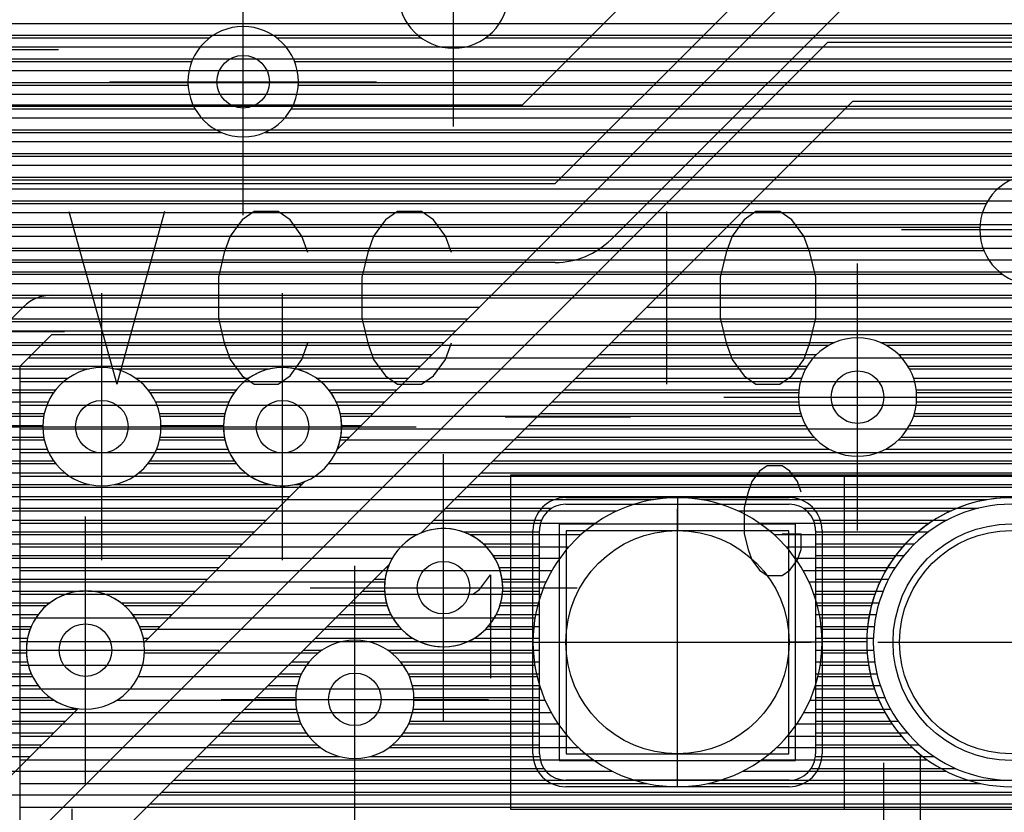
# Model space of a CAD drawing. Extents: x 25 to 291, y 23 to 136.
# Tile 64 of 147: x 67.5 to 74.99, y 60.92 to 66.95. Entities that reach past the tile are written whole.
import ezdxf

# ---------------------------------------------------------------- set-up
doc = ezdxf.new("R2010")
doc.units = 0
doc.layers.get('0').update_dxf_attribs({"linetype": 'CONTINUOUS'})
for name, color, linetype in [('copper_layer_2', 1, 'CONTINUOUS'), ('copper_layer_3', 3, 'CONTINUOUS'), ('copper_layer_bottom', 4, 'CONTINUOUS'), ('copper_layer_top', 5, 'CONTINUOUS'), ('drill_drawing', 6, 'CONTINUOUS'), ('silkscreen_top', 1, 'CONTINUOUS'), ('solder_mask_bottom', 1, 'CONTINUOUS'), ('solder_mask_top', 1, 'CONTINUOUS')]:
    doc.layers.add(name, color=color, linetype=linetype)

# ---------------------------------------------------------------- blocks, each defined once
blk = doc.blocks.new('D20')
blk.add_circle((0, 0), 0.2)
blk = doc.blocks.new('D112')
blk.add_circle((0, 0), 0.85)
blk = doc.blocks.new('D460')
blk.add_lwpolyline([(0.84836, 0.84836), (-0.84836, 0.84836), (-0.84836, -0.84836), (0.84836, -0.84836)], close=True)
blk = doc.blocks.new('D34')
blk.add_circle((0, 0), 0.9)
blk = doc.blocks.new('D649')
blk.add_lwpolyline([(0.89916, 0.89916), (-0.89916, 0.89916), (-0.89916, -0.89916), (0.89916, -0.89916)], close=True)

msp = doc.modelspace()

# ---------------------------------------------------------------- linework, layer by layer
at = {"layer": 'copper_layer_2', "color": 1}
for points in [[(45.800102, 66.919736), (86.050292, 66.919736)], [(45.800102, 66.82982), (86.050292, 66.82982)], [(45.800102, 66.739903), (86.050292, 66.739903)], [(45.800102, 66.649733), (86.050292, 66.649733)], [(45.800102, 66.559817), (86.050292, 66.559817)], [(45.800102, 66.469901), (86.050292, 66.469901)], [(45.800102, 66.379731), (86.050292, 66.379731)], [(45.800102, 66.289815), (86.050292, 66.289815)], [(45.800102, 66.199898), (86.050292, 66.199898)], [(45.800102, 66.109728), (86.050292, 66.109728)], [(45.800102, 66.019812), (86.050292, 66.019812)], [(45.800102, 65.929896), (86.050292, 65.929896)], [(45.800102, 65.839726), (86.050292, 65.839726)], [(45.800102, 65.749809), (86.050292, 65.749809)], [(45.800102, 65.659893), (86.050292, 65.659893)], [(45.800102, 65.569723), (86.050292, 65.569723)], [(45.800102, 65.479807), (86.050292, 65.479807)], [(45.800102, 65.389891), (86.050292, 65.389891)], [(64.714503, 65.299721), (86.050292, 65.299721)], [(64.914656, 65.209804), (86.050292, 65.209804)], [(64.975362, 65.119888), (86.050292, 65.119888)], [(64.99873, 65.029718), (86.050292, 65.029718)], [(65.000254, 64.939802), (86.050292, 64.939802)], [(65.000254, 64.849886), (67.727203, 64.849886)], [(67.741681, 64.85014), (82.525273, 64.85014)], [(65.000254, 64.759716), (67.527051, 64.759716)], [(67.288037, 64.520955), (67.529337, 64.762256)], [(82.525273, 34.891542), (82.525273, 64.550165), (67.741681, 64.550165), (67.500127, 64.308611), (67.500127, 34.675133), (82.308865, 34.675133), (82.525273, 34.891542)], [(67.566167, 64.374905), (82.525273, 64.374905)], [(67.500127, 64.194818), (82.525273, 64.194818)], [(67.500127, 64.014732), (82.525273, 64.014732)], [(67.500127, 63.8349), (82.525273, 63.8349)], [(67.500127, 63.654813), (82.525273, 63.654813)], [(67.500127, 63.474727), (82.525273, 63.474727)], [(67.500127, 63.294895), (72.322073, 63.294895)], [(72.688087, 63.294895), (74.862078, 63.294895)], [(67.500127, 63.114808), (71.87935, 63.114808)], [(73.13081, 63.114808), (74.419355, 63.114808)], [(67.500127, 62.934722), (71.677673, 62.934722)], [(73.332741, 62.934722), (74.217678, 62.934722)], [(67.500127, 62.75489), (71.549403, 62.75489)], [(73.460757, 62.75489), (74.089408, 62.75489)], [(67.500127, 62.574803), (71.467361, 62.574803)], [(73.543053, 62.574803), (74.007366, 62.574803)], [(67.500127, 62.394717), (71.420625, 62.394717)], [(73.589535, 62.394717), (73.96063, 62.394717)], [(67.500127, 62.214884), (71.405131, 62.214884)], [(73.605029, 62.214884), (73.945136, 62.214884)], [(67.500127, 62.034798), (71.419101, 62.034798)], [(73.591059, 62.034798), (73.959106, 62.034798)], [(67.500127, 61.854712), (71.464059, 61.854712)], [(73.546101, 61.854712), (74.004064, 61.854712)], [(67.500127, 61.674879), (71.544069, 61.674879)], [(73.466091, 61.674879), (74.084074, 61.674879)], [(67.500127, 61.494793), (71.669545, 61.494793)], [(73.340869, 61.494793), (74.20955, 61.494793)], [(67.500127, 61.314707), (71.866142, 61.314707)], [(73.144272, 61.314707), (74.406147, 61.314707)], [(67.500127, 61.134874), (72.273559, 61.134874)], [(72.736855, 61.134874), (74.813564, 61.134874)], [(67.500127, 60.954788), (80.979426, 60.954788)]]:
    msp.add_lwpolyline(points, dxfattribs=at)
for points in [[(67.741681, 64.85014), (67.741681, 64.85014), (67.741681, 64.85014, 0.198432), (67.529337, 64.762256), (67.529337, 64.762256)], [(73.605029, 62.210058), (73.605029, 62.210058), (73.605029, 62.210058, 1), (71.405385, 62.210058), (71.405385, 62.210058), (71.405385, 62.210058, 1), (73.605029, 62.210058), (73.605029, 62.210058)], [(73.605029, 62.210058), (73.605029, 62.210058), (73.605029, 62.210058, 1), (71.405385, 62.210058), (71.405385, 62.210058), (71.405385, 62.210058, 1), (73.605029, 62.210058), (73.605029, 62.210058)], [(76.145034, 62.210058), (76.145034, 62.210058), (76.145034, 62.210058, 1), (73.94539, 62.210058), (73.94539, 62.210058), (73.94539, 62.210058, 1), (76.145034, 62.210058), (76.145034, 62.210058)], [(76.145034, 62.210058), (76.145034, 62.210058), (76.145034, 62.210058, 1), (73.94539, 62.210058), (73.94539, 62.210058), (73.94539, 62.210058, 1), (76.145034, 62.210058), (76.145034, 62.210058)]]:
    msp.add_lwpolyline(points, format="xyb", dxfattribs=at)
at = {"layer": 'copper_layer_3', "color": 3}
for points in [[(71.220218, 67.150114), (71.220218, 67.150114), (71.220218, 67.150114, 1), (70.379985, 67.150114), (70.379985, 67.150114), (70.379985, 67.150114, 1), (71.220218, 67.150114), (71.220218, 67.150114)], [(71.220218, 67.150114), (71.220218, 67.150114), (71.220218, 67.150114, 1), (70.379985, 67.150114), (70.379985, 67.150114), (70.379985, 67.150114, 1), (71.220218, 67.150114), (71.220218, 67.150114)], [(69.620269, 66.475235), (69.620269, 66.475235), (69.620269, 66.475235, 1), (68.780036, 66.475235), (68.780036, 66.475235), (68.780036, 66.475235, 1), (69.620269, 66.475235), (69.620269, 66.475235)], [(69.620269, 66.475235), (69.620269, 66.475235), (69.620269, 66.475235, 1), (68.780036, 66.475235), (68.780036, 66.475235), (68.780036, 66.475235, 1), (69.620269, 66.475235), (69.620269, 66.475235)], [(75.645161, 65.350013), (75.645161, 65.350013), (75.645161, 65.350013, 1), (74.804928, 65.350013), (74.804928, 65.350013), (74.804928, 65.350013, 1), (75.645161, 65.350013), (75.645161, 65.350013)], [(75.645161, 65.350013), (75.645161, 65.350013), (75.645161, 65.350013, 1), (74.804928, 65.350013), (74.804928, 65.350013), (74.804928, 65.350013, 1), (75.645161, 65.350013), (75.645161, 65.350013)], [(74.325121, 64.075184), (74.325121, 64.075184), (74.325121, 64.075184, 1), (73.424943, 64.075184), (73.424943, 64.075184), (73.424943, 64.075184, 1), (74.325121, 64.075184), (74.325121, 64.075184)], [(74.325121, 64.075184), (74.325121, 64.075184), (74.325121, 64.075184, 1), (73.424943, 64.075184), (73.424943, 64.075184), (73.424943, 64.075184, 1), (74.325121, 64.075184), (74.325121, 64.075184)], [(68.575057, 63.85014), (68.575057, 63.85014), (68.575057, 63.85014, 1), (67.675387, 63.85014), (67.675387, 63.85014), (67.675387, 63.85014, 1), (68.575057, 63.85014), (68.575057, 63.85014)], [(68.575057, 63.85014), (68.575057, 63.85014), (68.575057, 63.85014, 1), (67.675387, 63.85014), (67.675387, 63.85014), (67.675387, 63.85014, 1), (68.575057, 63.85014), (68.575057, 63.85014)], [(69.950216, 63.85014), (69.950216, 63.85014), (69.950216, 63.85014, 1), (69.050038, 63.85014), (69.050038, 63.85014), (69.050038, 63.85014, 1), (69.950216, 63.85014), (69.950216, 63.85014)], [(69.950216, 63.85014), (69.950216, 63.85014), (69.950216, 63.85014, 1), (69.050038, 63.85014), (69.050038, 63.85014), (69.050038, 63.85014, 1), (69.950216, 63.85014), (69.950216, 63.85014)], [(73.605029, 62.210058), (73.605029, 62.210058), (73.605029, 62.210058, 1), (71.405385, 62.210058), (71.405385, 62.210058), (71.405385, 62.210058, 1), (73.605029, 62.210058), (73.605029, 62.210058)], [(73.605029, 62.210058), (73.605029, 62.210058), (73.605029, 62.210058, 1), (71.405385, 62.210058), (71.405385, 62.210058), (71.405385, 62.210058, 1), (73.605029, 62.210058), (73.605029, 62.210058)], [(76.145034, 62.210058), (76.145034, 62.210058), (76.145034, 62.210058, 1), (73.94539, 62.210058), (73.94539, 62.210058), (73.94539, 62.210058, 1), (76.145034, 62.210058), (76.145034, 62.210058)], [(76.145034, 62.210058), (76.145034, 62.210058), (76.145034, 62.210058, 1), (73.94539, 62.210058), (73.94539, 62.210058), (73.94539, 62.210058, 1), (76.145034, 62.210058), (76.145034, 62.210058)], [(71.17526, 62.625095), (71.17526, 62.625095), (71.17526, 62.625095, 1), (70.275083, 62.625095), (70.275083, 62.625095), (70.275083, 62.625095, 1), (71.17526, 62.625095), (71.17526, 62.625095)], [(71.17526, 62.625095), (71.17526, 62.625095), (71.17526, 62.625095, 1), (70.275083, 62.625095), (70.275083, 62.625095), (70.275083, 62.625095, 1), (71.17526, 62.625095), (71.17526, 62.625095)], [(68.450089, 62.150114), (68.450089, 62.150114), (68.450089, 62.150114, 1), (67.550419, 62.150114), (67.550419, 62.150114), (67.550419, 62.150114, 1), (68.450089, 62.150114), (68.450089, 62.150114)], [(68.450089, 62.150114), (68.450089, 62.150114), (68.450089, 62.150114, 1), (67.550419, 62.150114), (67.550419, 62.150114), (67.550419, 62.150114, 1), (68.450089, 62.150114), (68.450089, 62.150114)], [(70.500127, 61.77521), (70.500127, 61.77521), (70.500127, 61.77521, 1), (69.599949, 61.77521), (69.599949, 61.77521), (69.599949, 61.77521, 1), (70.500127, 61.77521), (70.500127, 61.77521)], [(70.500127, 61.77521), (70.500127, 61.77521), (70.500127, 61.77521, 1), (69.599949, 61.77521), (69.599949, 61.77521), (69.599949, 61.77521, 1), (70.500127, 61.77521), (70.500127, 61.77521)]]:
    msp.add_lwpolyline(points, format="xyb", dxfattribs=at)
for points in [[(67.1905, 66.809754), (68.946406, 66.809754)], [(69.453899, 66.809754), (70.553975, 66.809754)], [(71.046228, 66.809754), (82.816358, 66.809754)], [(67.190246, 66.629921), (68.809754, 66.629921)], [(69.590551, 66.629921), (80.691135, 66.629921)], [(67.1016, 66.449835), (68.780798, 66.449835)], [(69.619253, 66.449835), (80.611887, 66.449835)], [(62.19939, 66.269749), (68.83363, 66.269749)], [(69.566421, 66.269749), (80.618491, 66.269749)], [(62.083058, 66.089916), (69.03302, 66.089916)], [(69.367285, 66.089916), (79.991872, 66.089916)], [(61.24003, 65.90983), (77.266447, 65.90983)], [(61.166116, 65.729743), (75.045466, 65.729743)], [(58.613665, 65.549911), (74.855728, 65.549911)], [(52.864364, 65.369825), (74.80569, 65.369825)], [(57.021082, 65.189738), (74.836932, 65.189738)], [(61.173736, 65.009906), (74.978918, 65.009906)], [(67.159004, 64.82982), (85.875286, 64.82982)], [(67.238506, 64.649733), (85.875286, 64.649733)], [(67.231648, 64.469901), (73.658877, 64.469901)], [(74.09144, 64.469901), (75.684023, 64.469901)], [(67.13335, 64.289815), (68.02921, 64.289815)], [(68.22098, 64.289815), (69.404115, 64.289815)], [(69.596139, 64.289815), (73.479553, 64.289815)], [(74.270765, 64.289815), (75.504699, 64.289815)], [(66.842012, 64.109728), (67.757684, 64.109728)], [(68.492761, 64.109728), (69.132588, 64.109728)], [(69.867666, 64.109728), (73.426467, 64.109728)], [(74.323851, 64.109728), (75.451359, 64.109728)], [(67.004826, 63.929896), (67.682245, 63.929896)], [(68.567945, 63.929896), (69.05715, 63.929896)], [(69.943104, 63.929896), (73.449327, 63.929896)], [(74.300991, 63.929896), (75.474219, 63.929896)], [(67.045212, 63.749809), (67.686563, 63.749809)], [(68.563881, 63.749809), (69.061468, 63.749809)], [(69.938786, 63.749809), (73.564135, 63.749809)], [(74.185928, 63.749809), (75.589281, 63.749809)], [(67.004572, 63.569723), (67.773178, 63.569723)], [(68.477267, 63.569723), (69.148082, 63.569723)], [(69.852172, 63.569723), (78.169672, 63.569723)], [(66.840996, 63.389891), (78.780798, 63.389891)], [(72.505207, 63.310135), (72.505207, 63.060198)], [(66.183896, 63.209804), (72.046228, 63.209804)], [(72.964186, 63.209804), (74.586233, 63.209804)], [(66.281941, 63.029718), (70.528321, 63.029718)], [(70.922022, 63.029718), (71.771654, 63.029718)], [(73.23876, 63.029718), (74.311659, 63.029718)], [(66.288291, 62.849886), (70.335281, 62.849886)], [(71.115062, 62.849886), (71.610363, 62.849886)], [(73.400051, 62.849886), (74.150368, 62.849886)], [(66.208534, 62.669799), (70.277369, 62.669799)], [(71.172974, 62.669799), (71.505715, 62.669799)], [(73.504445, 62.669799), (74.04572, 62.669799)], [(66.629159, 62.489713), (67.704851, 62.489713)], [(68.295403, 62.489713), (70.295911, 62.489713)], [(71.154432, 62.489713), (71.441199, 62.489713)], [(73.568961, 62.489713), (73.981204, 62.489713)], [(66.730505, 62.309881), (67.579375, 62.309881)], [(68.420879, 62.309881), (70.404115, 62.309881)], [(71.046228, 62.309881), (71.409703, 62.309881)], [(73.600711, 62.309881), (73.949708, 62.309881)], [(71.405131, 62.210058), (71.655067, 62.210058)], [(73.605029, 62.210058), (73.355093, 62.210058)], [(66.739141, 62.129794), (67.550673, 62.129794)], [(68.449581, 62.129794), (69.773178, 62.129794)], [(70.327153, 62.129794), (71.408179, 62.129794)], [(73.602235, 62.129794), (73.948184, 62.129794)], [(66.662433, 61.949708), (67.597155, 61.949708)], [(68.403099, 61.949708), (69.635509, 61.949708)], [(70.464821, 61.949708), (71.436373, 61.949708)], [(73.573787, 61.949708), (73.976378, 61.949708)], [(64.580899, 61.769876), (67.759716, 61.769876)], [(68.240538, 61.769876), (69.600203, 61.769876)], [(70.500127, 61.769876), (71.497079, 61.769876)], [(73.513081, 61.769876), (74.037084, 61.769876)], [(64.475997, 61.589789), (69.640081, 61.589789)], [(70.460249, 61.589789), (71.596647, 61.589789)], [(73.413513, 61.589789), (74.136652, 61.589789)], [(65.553975, 61.409703), (69.787402, 61.409703)], [(70.312929, 61.409703), (71.750572, 61.409703)], [(73.259843, 61.409703), (74.290577, 61.409703)], [(72.505207, 61.110236), (72.505207, 61.360173)], [(66.639319, 61.22987), (72.006096, 61.22987)], [(73.004064, 61.22987), (74.546101, 61.22987)], [(66.751334, 61.049784), (80.984506, 61.049784)]]:
    msp.add_lwpolyline(points, dxfattribs=at)
at = {"layer": 'copper_layer_bottom', "color": 4}
for points in [[(66.050038, 59.175006), (66.125222, 59.225044), (66.350013, 59.475235), (73.650241, 66.77521), (76.625095, 66.77521), (78.725171, 68.875032), (81.625095, 68.875032), (81.625095, 68.900178)], [(69.915418, 63.676911), (73.331979, 67.093218)], [(46.965202, 66.919736), (73.158496, 66.919736)], [(46.965202, 66.82982), (73.068326, 66.82982)], [(46.965202, 66.739903), (72.97841, 66.739903)], [(46.965202, 66.649733), (72.888494, 66.649733)], [(46.965202, 66.559817), (72.798324, 66.559817)], [(46.965202, 66.469901), (72.708407, 66.469901)], [(46.965202, 66.379731), (72.618491, 66.379731)], [(76.625095, 66.325121), (73.836424, 66.325121), (70.551943, 63.040386)], [(46.965202, 66.289815), (72.528321, 66.289815)], [(73.801118, 66.289815), (82.410211, 66.289815)], [(46.965202, 66.199898), (72.438405, 66.199898)], [(73.711201, 66.199898), (82.410211, 66.199898)], [(46.965202, 66.109728), (72.348489, 66.109728)], [(73.621285, 66.109728), (82.410211, 66.109728)], [(46.965202, 66.019812), (72.258319, 66.019812)], [(73.531115, 66.019812), (82.410211, 66.019812)], [(46.965202, 65.929896), (72.168402, 65.929896)], [(73.441199, 65.929896), (82.410211, 65.929896)], [(46.965202, 65.839726), (72.078486, 65.839726)], [(73.351283, 65.839726), (82.410211, 65.839726)], [(46.965202, 65.749809), (71.988316, 65.749809)], [(73.261113, 65.749809), (82.410211, 65.749809)], [(46.965202, 65.659893), (71.8984, 65.659893)], [(73.171196, 65.659893), (82.410211, 65.659893)], [(46.965202, 65.569723), (71.808484, 65.569723)], [(73.08128, 65.569723), (82.410211, 65.569723)], [(46.965202, 65.479807), (71.718313, 65.479807)], [(72.99111, 65.479807), (82.410211, 65.479807)], [(46.965202, 65.389891), (71.628397, 65.389891)], [(72.901194, 65.389891), (82.410211, 65.389891)], [(46.965202, 65.299721), (71.538481, 65.299721)], [(72.811278, 65.299721), (82.410211, 65.299721)], [(46.965202, 65.209804), (71.448311, 65.209804)], [(72.721107, 65.209804), (82.410211, 65.209804)], [(61.041402, 65.119888), (71.358395, 65.119888)], [(72.631191, 65.119888), (82.410211, 65.119888)], [(61.15621, 65.029718), (71.268479, 65.029718)], [(72.541275, 65.029718), (82.410211, 65.029718)], [(61.220726, 64.939802), (71.178308, 64.939802)], [(72.451105, 64.939802), (82.410211, 64.939802)], [(61.257557, 64.849886), (71.088392, 64.849886)], [(72.361189, 64.849886), (82.410211, 64.849886)], [(61.273813, 64.759716), (70.998476, 64.759716)], [(72.271273, 64.759716), (82.410211, 64.759716)], [(61.271781, 64.669799), (70.908306, 64.669799)], [(72.181102, 64.669799), (82.410211, 64.669799)], [(61.250953, 64.579883), (70.81839, 64.579883)], [(72.091186, 64.579883), (82.410211, 64.579883)], [(61.208788, 64.489713), (70.728473, 64.489713)], [(72.00127, 64.489713), (73.700279, 64.489713)], [(74.050038, 64.489713), (75.725425, 64.489713)], [(61.136144, 64.399797), (70.638303, 64.399797)], [(71.9111, 64.399797), (73.563627, 64.399797)], [(74.18669, 64.399797), (75.588519, 64.399797)], [(60.998222, 64.309881), (70.548387, 64.309881)], [(71.821184, 64.309881), (73.491237, 64.309881)], [(74.259081, 64.309881), (75.516129, 64.309881)], [(52.651257, 64.21971), (67.868428, 64.21971)], [(68.381763, 64.21971), (69.243586, 64.21971)], [(69.756668, 64.21971), (70.458471, 64.21971)], [(71.731267, 64.21971), (73.449073, 64.21971)], [(74.301245, 64.21971), (75.473965, 64.21971)], [(63.86665, 64.129794), (67.77267, 64.129794)], [(68.477775, 64.129794), (69.147574, 64.129794)], [(69.85268, 64.129794), (70.368301, 64.129794)], [(71.641097, 64.129794), (73.428499, 64.129794)], [(74.321819, 64.129794), (75.453391, 64.129794)], [(63.96952, 64.039878), (67.717043, 64.039878)], [(68.533147, 64.039878), (69.091948, 64.039878)], [(69.908306, 64.039878), (70.278385, 64.039878)], [(71.551181, 64.039878), (73.426467, 64.039878)], [(74.323851, 64.039878), (75.451613, 64.039878)], [(64.028448, 63.949708), (67.686309, 63.949708)], [(68.563881, 63.949708), (69.061214, 63.949708)], [(69.93904, 63.949708), (70.188468, 63.949708)], [(71.461265, 63.949708), (73.442977, 63.949708)], [(74.307341, 63.949708), (75.467869, 63.949708)], [(64.061468, 63.859792), (67.675133, 63.859792)], [(68.575057, 63.859792), (69.050292, 63.859792)], [(69.949962, 63.859792), (70.098298, 63.859792)], [(71.371095, 63.859792), (73.480061, 63.859792)], [(74.270257, 63.859792), (75.504953, 63.859792)], [(64.074676, 63.769876), (67.682245, 63.769876)], [(68.567945, 63.769876), (69.057404, 63.769876)], [(69.94285, 63.769876), (70.008382, 63.769876)], [(71.281179, 63.769876), (73.544577, 63.769876)], [(74.20574, 63.769876), (75.569469, 63.769876)], [(64.069596, 63.679705), (67.708661, 63.679705)], [(68.541783, 63.679705), (69.083566, 63.679705)], [(69.916688, 63.679705), (69.918466, 63.679705)], [(71.191262, 63.679705), (73.660147, 63.679705)], [(74.09017, 63.679705), (75.685293, 63.679705)], [(64.04572, 63.589789), (67.758192, 63.589789)], [(68.492253, 63.589789), (69.133096, 63.589789)], [(71.101092, 63.589789), (78.152146, 63.589789)], [(63.998984, 63.499873), (67.842774, 63.499873)], [(68.407671, 63.499873), (69.217678, 63.499873)], [(71.011176, 63.499873), (78.251969, 63.499873)], [(63.919482, 63.409703), (68.032258, 63.409703)], [(68.217932, 63.409703), (69.407417, 63.409703)], [(68.446533, 62.207772), (69.673355, 63.434849)], [(69.592837, 63.409703), (69.648463, 63.409703)], [(70.92126, 63.409703), (78.798578, 63.409703)], [(63.756668, 63.319787), (69.558293, 63.319787)], [(70.83109, 63.319787), (78.732283, 63.319787)], [(71.655067, 63.260097), (73.355093, 63.260097)], [(52.805944, 63.22987), (69.468377, 63.22987)], [(70.741173, 63.22987), (71.549149, 63.22987)], [(73.461011, 63.22987), (74.794514, 63.22987)], [(52.82347, 63.1397), (69.378461, 63.1397)], [(70.651257, 63.1397), (71.471679, 63.1397)], [(73.538481, 63.1397), (74.557023, 63.1397)], [(52.8222, 63.049784), (69.288291, 63.049784)], [(70.561087, 63.049784), (70.576327, 63.049784)], [(70.874016, 63.049784), (71.455169, 63.049784)], [(71.455169, 61.360173), (71.455169, 63.060198)], [(73.555245, 63.060198), (73.555245, 61.360173)], [(73.555245, 63.049784), (74.414783, 63.049784)], [(52.802642, 62.959868), (69.198374, 62.959868)], [(71.025908, 62.959868), (71.455169, 62.959868)], [(73.555245, 62.959868), (74.309881, 62.959868)], [(52.761748, 62.869698), (69.108458, 62.869698)], [(71.10287, 62.869698), (71.455169, 62.869698)], [(73.555245, 62.869698), (74.228346, 62.869698)], [(70.309881, 62.798324), (67.886208, 60.374905)], [(52.691135, 62.779782), (69.018288, 62.779782)], [(70.291085, 62.779782), (70.302515, 62.779782)], [(71.147828, 62.779782), (71.455169, 62.779782)], [(73.555245, 62.779782), (74.163068, 62.779782)], [(52.559817, 62.689865), (68.928372, 62.689865)], [(70.201168, 62.689865), (70.279909, 62.689865)], [(71.170434, 62.689865), (71.455169, 62.689865)], [(73.555245, 62.689865), (74.110998, 62.689865)], [(51.274575, 62.599695), (67.982728, 62.599695)], [(68.017526, 62.599695), (68.838456, 62.599695)], [(70.111252, 62.599695), (70.275845, 62.599695)], [(71.174498, 62.599695), (71.455169, 62.599695)], [(73.555245, 62.599695), (74.070104, 62.599695)], [(51.296165, 62.509779), (67.729743, 62.509779)], [(68.270511, 62.509779), (68.748285, 62.509779)], [(70.021336, 62.509779), (70.290069, 62.509779)], [(71.16002, 62.509779), (71.455169, 62.509779)], [(73.555245, 62.509779), (74.038862, 62.509779)], [(51.298959, 62.419863), (67.639827, 62.419863)], [(68.360427, 62.419863), (68.658369, 62.419863)], [(69.931166, 62.419863), (70.324613, 62.419863)], [(71.125476, 62.419863), (71.455169, 62.419863)], [(73.555245, 62.419863), (74.016256, 62.419863)], [(64.283973, 62.329693), (67.587503, 62.329693)], [(68.412751, 62.329693), (68.568453, 62.329693)], [(69.84125, 62.329693), (70.385573, 62.329693)], [(71.06477, 62.329693), (71.455169, 62.329693)], [(73.555245, 62.329693), (74.002032, 62.329693)], [(64.445263, 62.239776), (67.559055, 62.239776)], [(68.441199, 62.239776), (68.478283, 62.239776)], [(69.751334, 62.239776), (70.492761, 62.239776)], [(70.957582, 62.239776), (71.455169, 62.239776)], [(73.555245, 62.239776), (73.995682, 62.239776)], [(64.524511, 62.14986), (67.550165, 62.14986)], [(69.661163, 62.14986), (69.800864, 62.14986)], [(70.299467, 62.14986), (71.455169, 62.14986)], [(73.555245, 62.14986), (73.996952, 62.14986)], [(64.570739, 62.05969), (67.559309, 62.05969)], [(69.571247, 62.05969), (69.701549, 62.05969)], [(70.398781, 62.05969), (71.455169, 62.05969)], [(73.555245, 62.05969), (74.005842, 62.05969)], [(64.594615, 61.969774), (67.587757, 61.969774)], [(69.481331, 61.969774), (69.644399, 61.969774)], [(70.455931, 61.969774), (71.455169, 61.969774)], [(73.555245, 61.969774), (74.023114, 61.969774)], [(64.599695, 61.879858), (67.640335, 61.879858)], [(69.391161, 61.879858), (69.612395, 61.879858)], [(70.487681, 61.879858), (71.455169, 61.879858)], [(73.555245, 61.879858), (74.048514, 61.879858)], [(64.586487, 61.789688), (67.730505, 61.789688)], [(69.301245, 61.789688), (69.600457, 61.789688)], [(70.499873, 61.789688), (71.455169, 61.789688)], [(73.555245, 61.789688), (74.083058, 61.789688)], [(64.552959, 61.699771), (67.938278, 61.699771)], [(66.032004, 59.793244), (67.942342, 61.703835)], [(69.211328, 61.699771), (69.606553, 61.699771)], [(70.493777, 61.699771), (71.455169, 61.699771)], [(73.555245, 61.699771), (74.127508, 61.699771)], [(64.494031, 61.609855), (67.848362, 61.609855)], [(69.121158, 61.609855), (69.631699, 61.609855)], [(70.468631, 61.609855), (71.455169, 61.609855)], [(73.555245, 61.609855), (74.183642, 61.609855)], [(64.390653, 61.519685), (67.758446, 61.519685)], [(69.031242, 61.519685), (69.679705, 61.519685)], [(70.420625, 61.519685), (71.455169, 61.519685)], [(73.555245, 61.519685), (74.254001, 61.519685)], [(62.889764, 61.429769), (67.668275, 61.429769)], [(68.941326, 61.429769), (69.761494, 61.429769)], [(70.338583, 61.429769), (71.455169, 61.429769)], [(73.555245, 61.429769), (74.342647, 61.429769)], [(61.814072, 61.339853), (67.578359, 61.339853)], [(68.851156, 61.339853), (69.936246, 61.339853)], [(70.164084, 61.339853), (71.456185, 61.339853)], [(73.554229, 61.339853), (74.457709, 61.339853)], [(68.76124, 61.249682), (71.488443, 61.249682)], [(73.521971, 61.249682), (74.620523, 61.249682)], [(68.671323, 61.159766), (81.87427, 61.159766)], [(73.355093, 61.16002), (71.655067, 61.16002)], [(68.581153, 61.06985), (81.797562, 61.06985)], [(68.491237, 60.97968), (81.752604, 60.97968)]]:
    msp.add_lwpolyline(points, dxfattribs=at)
for points in [[(74.325121, 64.075184), (74.325121, 64.075184), (74.325121, 64.075184, 1), (73.424943, 64.075184), (73.424943, 64.075184), (73.424943, 64.075184, 1), (74.325121, 64.075184), (74.325121, 64.075184)], [(74.325121, 64.075184), (74.325121, 64.075184), (74.325121, 64.075184, 1), (73.424943, 64.075184), (73.424943, 64.075184), (73.424943, 64.075184, 1), (74.325121, 64.075184), (74.325121, 64.075184)], [(68.575057, 63.85014), (68.575057, 63.85014), (68.575057, 63.85014, 1), (67.675387, 63.85014), (67.675387, 63.85014), (67.675387, 63.85014, 1), (68.575057, 63.85014), (68.575057, 63.85014)], [(68.575057, 63.85014), (68.575057, 63.85014), (68.575057, 63.85014, 1), (67.675387, 63.85014), (67.675387, 63.85014), (67.675387, 63.85014, 1), (68.575057, 63.85014), (68.575057, 63.85014)], [(69.915418, 63.676911), (69.915418, 63.676911), (69.915418, 63.676911, 5.060162), (69.673355, 63.434849), (69.673355, 63.434849)], [(71.655067, 63.260097), (71.655067, 63.260097), (71.655067, 63.260097, 0.414214), (71.455169, 63.060198), (71.455169, 63.060198)], [(73.555245, 63.060198), (73.555245, 63.060198), (73.555245, 63.060198, 0.415111), (73.355093, 63.260097), (73.355093, 63.260097)], [(76.09525, 62.210058), (76.09525, 62.210058), (76.09525, 62.210058, 1), (73.995174, 62.210058), (73.995174, 62.210058), (73.995174, 62.210058, 1), (76.09525, 62.210058), (76.09525, 62.210058)], [(76.09525, 62.210058), (76.09525, 62.210058), (76.09525, 62.210058, 1), (73.995174, 62.210058), (73.995174, 62.210058), (73.995174, 62.210058, 1), (76.09525, 62.210058), (76.09525, 62.210058)], [(70.309881, 62.798324), (70.309881, 62.798324), (70.309881, 62.798324, 5.060162), (70.551943, 63.040386), (70.551943, 63.040386)], [(68.446533, 62.207772), (68.446533, 62.207772), (68.446533, 62.207772, 2.03322), (67.942342, 61.703835), (67.942342, 61.703835)], [(70.500127, 61.77521), (70.500127, 61.77521), (70.500127, 61.77521, 1), (69.599949, 61.77521), (69.599949, 61.77521), (69.599949, 61.77521, 1), (70.500127, 61.77521), (70.500127, 61.77521)], [(70.500127, 61.77521), (70.500127, 61.77521), (70.500127, 61.77521, 1), (69.599949, 61.77521), (69.599949, 61.77521), (69.599949, 61.77521, 1), (70.500127, 61.77521), (70.500127, 61.77521)], [(71.455169, 61.360173), (71.455169, 61.360173), (71.455169, 61.360173, 0.413315), (71.655067, 61.16002), (71.655067, 61.16002)], [(73.355093, 61.16002), (73.355093, 61.16002), (73.355093, 61.16002, 0.414214), (73.555245, 61.360173), (73.555245, 61.360173)]]:
    msp.add_lwpolyline(points, format="xyb", dxfattribs=at)
at = {"layer": 'copper_layer_top', "color": 5}
for points in [[(61.950216, 63.325121), (61.950216, 64.750064), (62.900178, 65.700025), (71.575057, 65.700025), (74.150114, 68.275083), (76.600203, 68.275083), (80.251969, 71.926848), (80.251969, 74.028448)], [(62.900178, 66.300229), (71.326645, 66.300229), (73.725933, 68.699517)], [(76.600203, 67.675133), (74.398781, 67.675133), (71.999492, 65.275845)], [(55.285243, 66.919736), (71.946152, 66.919736)], [(73.643383, 66.919736), (86.050292, 66.919736)], [(55.285243, 66.82982), (71.856236, 66.82982)], [(73.553467, 66.82982), (86.050292, 66.82982)], [(55.285243, 66.739903), (71.76632, 66.739903)], [(73.463297, 66.739903), (86.050292, 66.739903)], [(55.285243, 66.649733), (71.676149, 66.649733)], [(73.373381, 66.649733), (86.050292, 66.649733)], [(55.285243, 66.559817), (71.586233, 66.559817)], [(73.283465, 66.559817), (86.050292, 66.559817)], [(55.285243, 66.469901), (71.496317, 66.469901)], [(73.193294, 66.469901), (86.050292, 66.469901)], [(55.285243, 66.379731), (71.406147, 66.379731)], [(73.103378, 66.379731), (86.050292, 66.379731)], [(73.013462, 66.289815), (86.050292, 66.289815)], [(72.923292, 66.199898), (80.509525, 66.199898)], [(72.833376, 66.109728), (80.422911, 66.109728)], [(72.743459, 66.019812), (80.410211, 66.019812)], [(72.653289, 65.929896), (80.410211, 65.929896)], [(72.563373, 65.839726), (80.410211, 65.839726)], [(72.473457, 65.749809), (80.410211, 65.749809)], [(72.383287, 65.659893), (80.410211, 65.659893)], [(72.293371, 65.569723), (80.410211, 65.569723)], [(72.203454, 65.479807), (80.410211, 65.479807)], [(72.113284, 65.389891), (80.410973, 65.389891)], [(72.023368, 65.299721), (80.446787, 65.299721)], [(71.921006, 65.209804), (86.050292, 65.209804)], [(71.727457, 65.119888), (86.050292, 65.119888)], [(71.575057, 65.100076), (63.14859, 65.100076), (62.85014, 64.801626), (62.85014, 62.825248), (64.600203, 62.825248)], [(63.078232, 65.029718), (86.050292, 65.029718)], [(62.988316, 64.939802), (86.050292, 64.939802)], [(62.8984, 64.849886), (67.727203, 64.849886)], [(67.741681, 64.85014), (79.600203, 64.85014)], [(62.85014, 64.759716), (67.527051, 64.759716)], [(67.288037, 64.520955), (67.529337, 64.762256)], [(82.525273, 34.891542), (82.525273, 62.675133), (79.600203, 62.675133), (79.600203, 64.550165), (67.741681, 64.550165), (67.500127, 64.308611), (67.500127, 36.625095), (70.625095, 36.625095), (70.625095, 34.675133), (82.308865, 34.675133), (82.525273, 34.891542)], [(67.566167, 64.374905), (79.600203, 64.374905)], [(67.500127, 64.194818), (79.600203, 64.194818)], [(67.500127, 64.014732), (79.600203, 64.014732)], [(67.500127, 63.8349), (79.600203, 63.8349)], [(67.500127, 63.654813), (79.600203, 63.654813)], [(67.500127, 63.474727), (79.600203, 63.474727)], [(71.655067, 63.310135), (73.355093, 63.310135)], [(67.500127, 63.294895), (71.568961, 63.294895)], [(73.441453, 63.294895), (74.862078, 63.294895)], [(67.500127, 63.114808), (71.411227, 63.114808)], [(73.599187, 63.114808), (74.419355, 63.114808)], [(71.405131, 61.360173), (71.405131, 63.060198)], [(73.605029, 63.060198), (73.605029, 61.360173)], [(67.500127, 62.934722), (71.405131, 62.934722)], [(73.605029, 62.934722), (74.217678, 62.934722)], [(67.500127, 62.75489), (71.405131, 62.75489)], [(73.605029, 62.75489), (74.089408, 62.75489)], [(67.500127, 62.574803), (71.405131, 62.574803)], [(73.605029, 62.574803), (74.007366, 62.574803)], [(67.500127, 62.394717), (71.405131, 62.394717)], [(73.605029, 62.394717), (73.96063, 62.394717)], [(67.500127, 62.214884), (71.405131, 62.214884)], [(73.605029, 62.214884), (73.945136, 62.214884)], [(67.500127, 62.034798), (71.405131, 62.034798)], [(73.605029, 62.034798), (73.959106, 62.034798)], [(67.500127, 61.854712), (71.405131, 61.854712)], [(73.605029, 61.854712), (74.004064, 61.854712)], [(67.500127, 61.674879), (71.405131, 61.674879)], [(73.605029, 61.674879), (74.084074, 61.674879)], [(67.500127, 61.494793), (71.405131, 61.494793)], [(73.605029, 61.494793), (74.20955, 61.494793)], [(67.500127, 61.314707), (71.409195, 61.314707)], [(73.600965, 61.314707), (74.355093, 61.314707)], [(74.355093, 59.034798), (74.355093, 61.353315)], [(67.500127, 61.134874), (71.546863, 61.134874)], [(73.355093, 61.110236), (71.655067, 61.110236)], [(73.463551, 61.134874), (74.355093, 61.134874)], [(67.500127, 60.954788), (74.355093, 60.954788)]]:
    msp.add_lwpolyline(points, dxfattribs=at)
for points in [[(71.575057, 65.100076), (71.575057, 65.100076), (71.575057, 65.100076, 0.198745), (71.999492, 65.275845), (71.999492, 65.275845)], [(67.741681, 64.85014), (67.741681, 64.85014), (67.741681, 64.85014, 0.198432), (67.529337, 64.762256), (67.529337, 64.762256)], [(71.655067, 63.310135), (71.655067, 63.310135), (71.655067, 63.310135, 0.414214), (71.405131, 63.060198), (71.405131, 63.060198)], [(73.605029, 63.060198), (73.605029, 63.060198), (73.605029, 63.060198, 0.414214), (73.355093, 63.310135), (73.355093, 63.310135)], [(75.655067, 61.294641), (75.655067, 61.294641), (75.655067, 61.294641, 3.053796), (74.355093, 61.353315), (74.355093, 61.353315)], [(71.405131, 61.360173), (71.405131, 61.360173), (71.405131, 61.360173, 0.414214), (71.655067, 61.110236), (71.655067, 61.110236)], [(73.355093, 61.110236), (73.355093, 61.110236), (73.355093, 61.110236, 0.414214), (73.605029, 61.360173), (73.605029, 61.360173)]]:
    msp.add_lwpolyline(points, format="xyb", dxfattribs=at)
at = {"layer": 'drill_drawing', "color": 6}
for points in [[(70.800102, 66.134112), (70.800102, 68.166116)], [(69.200152, 65.459233), (69.200152, 67.491237)], [(65.764034, 66.720091), (67.796038, 66.720091)], [(68.18415, 66.475235), (70.216154, 66.475235)], [(74.209042, 65.350013), (76.241046, 65.350013)], [(73.875032, 63.059182), (73.875032, 65.091186)], [(68.125222, 62.834138), (68.125222, 64.866142)], [(69.500127, 62.834138), (69.500127, 64.866142)], [(65.809246, 64.575057), (67.84125, 64.575057)], [(72.85903, 64.075184), (74.891034, 64.075184)], [(74.884176, 64.075184), (76.91618, 64.075184)], [(67.10922, 63.85014), (69.141224, 63.85014)], [(68.484125, 63.85014), (70.516129, 63.85014)], [(65.609093, 63.750064), (67.641097, 63.750064)], [(70.725171, 61.609093), (70.725171, 63.641097)], [(73.446025, 63.353061), (73.417323, 63.432563), (73.359411, 63.511811), (73.301753, 63.551689), (73.186436, 63.551689), (73.128524, 63.511811), (73.070866, 63.432563), (73.04191, 63.353061), (73.013208, 63.234188), (73.013208, 63.03556), (73.04191, 62.916688), (73.070866, 62.837186), (73.128524, 62.757938), (73.186436, 62.718059), (73.301753, 62.718059), (73.359411, 62.757938), (73.417323, 62.837186), (73.446025, 62.916688), (73.446025, 63.03556)], [(68.000254, 61.134112), (68.000254, 63.166116)], [(72.505207, 61.194056), (72.505207, 63.22606)], [(73.301753, 63.03556), (73.446025, 63.03556)], [(70.050038, 60.759208), (70.050038, 62.791212)], [(69.709169, 62.625095), (71.741173, 62.625095)], [(71.489205, 62.210058), (73.521209, 62.210058)], [(74.02921, 62.210058), (76.061214, 62.210058)], [(66.984252, 62.150114), (69.016256, 62.150114)], [(69.034036, 61.77521), (71.06604, 61.77521)], [(74.075184, 59.259081), (74.075184, 61.291085)], [(67.900178, 58.909068), (67.900178, 60.941072)]]:
    msp.add_lwpolyline(points, dxfattribs=at)
at = {"layer": 'silkscreen_top', "color": 1}
msp.add_lwpolyline([(68.650241, 73.07493), (68.650241, 73.07493), (68.650241, 73.07493, 5.642632), (68.650241, 69.725425), (68.650241, 69.725425)], format="xyb", dxfattribs=at)
for points in [[(67.875032, 65.487681), (68.23876, 64.175006)], [(68.602489, 65.487681), (68.23876, 64.175006)], [(69.693421, 65.175006), (69.647955, 65.300229), (69.557023, 65.425197), (69.466091, 65.487681), (69.284227, 65.487681), (69.193294, 65.425197), (69.102362, 65.300229), (69.056896, 65.175006), (69.01143, 64.987554), (69.01143, 64.675133), (69.056896, 64.487681), (69.102362, 64.362713), (69.193294, 64.237744), (69.284227, 64.175006), (69.466091, 64.175006), (69.557023, 64.237744), (69.647955, 64.362713), (69.693421, 64.487681)], [(70.784354, 65.175006), (70.738887, 65.300229), (70.647955, 65.425197), (70.557023, 65.487681), (70.375159, 65.487681), (70.284227, 65.425197), (70.193294, 65.300229), (70.147828, 65.175006), (70.102362, 64.987554), (70.102362, 64.675133), (70.147828, 64.487681), (70.193294, 64.362713), (70.284227, 64.237744), (70.375159, 64.175006), (70.557023, 64.175006), (70.647955, 64.237744), (70.738887, 64.362713), (70.784354, 64.487681)], [(72.420625, 65.487681), (72.420625, 64.175006)], [(73.102362, 65.487681), (73.01143, 65.425197), (72.920498, 65.300229), (72.875032, 65.175006), (72.829566, 64.987554), (72.829566, 64.675133), (72.875032, 64.487681), (72.920498, 64.362713), (73.01143, 64.237744), (73.102362, 64.175006), (73.284227, 64.175006), (73.375159, 64.237744), (73.466091, 64.362713), (73.511557, 64.487681), (73.557023, 64.675133), (73.557023, 64.987554), (73.511557, 65.175006), (73.466091, 65.300229), (73.375159, 65.425197), (73.284227, 65.487681), (73.102362, 65.487681)], [(71.193294, 63.92507), (72.147828, 63.92507)], [(71.235204, 60.940056), (78.85522, 60.940056), (78.85522, 63.480061), (71.235204, 63.480061), (71.235204, 60.940056)], [(73.77521, 60.940056), (73.77521, 63.480061)], [(70.945136, 62.572517), (70.999746, 62.610109), (71.081534, 62.722631), (71.081534, 61.93523)]]:
    msp.add_lwpolyline(points, dxfattribs=at)

# ---------------------------------------------------------------- block references
at = {"layer": 'copper_layer_2'}
for p in [(69.200152, 66.475235), (73.875032, 64.075184), (68.125222, 63.85014), (69.500127, 63.85014), (70.725171, 62.625095), (68.000254, 62.150114), (70.050038, 61.77521)]:
    msp.add_blockref('D20', p, dxfattribs=at)
at = {"layer": 'copper_layer_3'}
msp.add_blockref('D112', (72.505207, 62.210058), dxfattribs=at)
at = {"layer": 'copper_layer_bottom'}
for name, p in [('D20', (69.200152, 66.475235)), ('D20', (73.875032, 64.075184)), ('D20', (68.125222, 63.85014)), ('D20', (69.500127, 63.85014)), ('D460', (72.505207, 62.210058)), ('D112', (75.045212, 62.210058)), ('D20', (70.725171, 62.625095)), ('D20', (68.000254, 62.150114)), ('D20', (70.050038, 61.77521))]:
    msp.add_blockref(name, p, dxfattribs=at)
at = {"layer": 'copper_layer_top'}
for name, p in [('D20', (69.200152, 66.475235)), ('D20', (73.875032, 64.075184)), ('D20', (68.125222, 63.85014)), ('D20', (69.500127, 63.85014)), ('D460', (72.505207, 62.210058)), ('D112', (75.045212, 62.210058)), ('D20', (70.725171, 62.625095)), ('D20', (68.000254, 62.150114)), ('D20', (70.050038, 61.77521))]:
    msp.add_blockref(name, p, dxfattribs=at)
at = {"layer": 'solder_mask_bottom'}
for name, p in [('D649', (72.505207, 62.210058)), ('D34', (75.045212, 62.210058))]:
    msp.add_blockref(name, p, dxfattribs=at)
at = {"layer": 'solder_mask_top'}
for name, p in [('D649', (72.505207, 62.210058)), ('D34', (75.045212, 62.210058))]:
    msp.add_blockref(name, p, dxfattribs=at)

doc.saveas('drawing.dxf')
